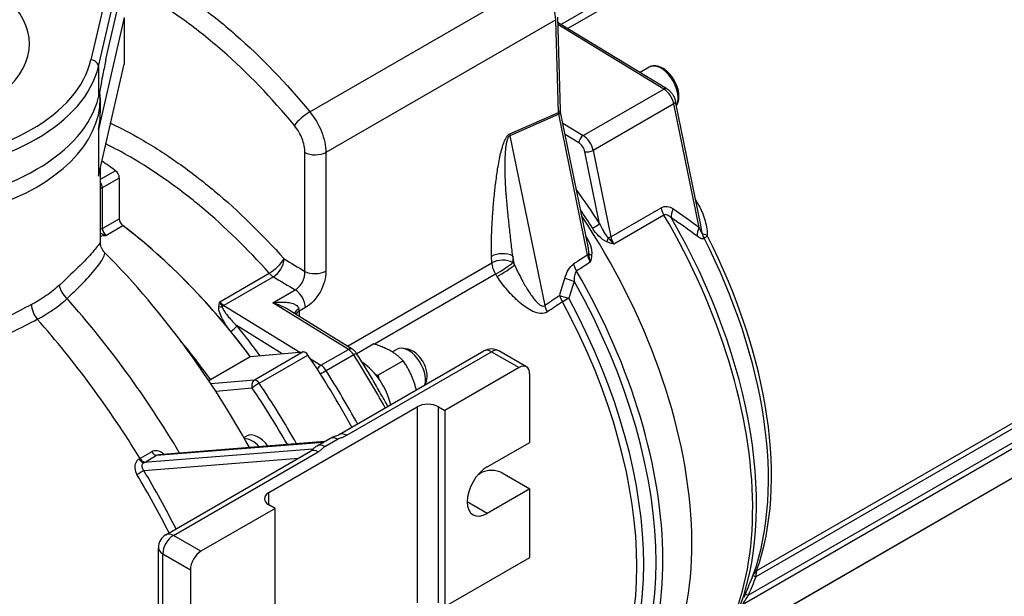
# Model space of a CAD drawing. Header units: millimetres. Extents: x 0 to 5940, y 0 to 4200.
# Tile 9 of 55: x 721 to 931, y 584 to 707. Entities that reach past the tile are written whole.
import ezdxf

# ---------------------------------------------------------------- set-up
doc = ezdxf.new("R2010")
doc.units = ezdxf.units.MM
doc.header["$LTSCALE"] = 50
doc.layers.add('02-LINIE-035', color=2, linetype='CONTINUOUS')

msp = doc.modelspace()

# ---------------------------------------------------------------- linework, layer by layer
at = {"layer": '02-LINIE-035'}
for p, q in [((836.41, 706.11), (930, 760.15)), ((931.02, 759), (837.88, 705.22)), ((741.54, 722.08), (736.11, 698.55)), ((737.69, 697.12), (743.21, 721)), ((739.3, 698.6), (743.21, 715.51)), ((782.82, 687.45), (831.79, 715.72)), ((743.21, 707.57), (737.69, 683.69)), ((743.21, 707.57), (743.21, 697.64)), ((835.29, 707.12), (786.24, 678.8)), ((835.88, 687.32), (835.29, 707.12)), ((835.66, 707.64), (836.25, 687.84)), ((859, 692.39), (835.69, 706.55)), ((858.36, 692.33), (835.71, 706.09)), ((737.69, 673.77), (743.21, 697.64)), ((737.69, 697.12), (737.69, 690.59)), ((855.23, 696.99), (853.28, 695.87)), ((841.16, 682.4), (858.36, 692.33)), ((738.1, 690.37), (738.1, 687.24)), ((866.27, 663.26), (860.87, 689.65)), ((825.52, 682.77), (835.88, 687.32)), ((842.25, 658.34), (836.3, 687.42)), ((860.49, 689.16), (843.29, 679.23)), ((865.88, 662.78), (860.49, 689.16)), ((835.95, 686.94), (825.53, 682.37)), ((842.08, 656.96), (835.95, 686.94)), ((836.79, 685.06), (841.16, 682.4)), ((737.69, 683.69), (737.69, 673.77)), ((825.53, 682.37), (832.95, 646.12)), ((840.23, 680.84), (837.28, 682.64)), ((740.34, 680.08), (740.34, 680.07)), ((844.65, 663.6), (841.51, 678.95)), ((843.29, 679.23), (847.06, 660.81)), ((738.1, 675.53), (738.1, 659.68)), ((741.36, 674.89), (738.1, 673.01)), ((738.54, 671.31), (742.16, 673.4)), ((742.16, 664.66), (742.16, 673.4)), ((738.54, 662.57), (738.54, 671.31)), ((847.06, 660.81), (857.78, 667)), ((742.16, 664.66), (738.54, 662.57)), ((858.39, 665.45), (847.67, 659.26)), ((739.3, 661.1), (742.92, 663.19)), ((771.33, 656.11), (771.33, 656.11)), ((821.64, 655.23), (821.6, 656.61)), ((826.51, 654.79), (826.12, 656.7)), ((826.12, 656.7), (826.16, 655.33)), ((790.87, 637.47), (821.64, 655.23)), ((763.58, 646.94), (774.15, 653.04)), ((775.04, 652.27), (764.47, 646.17)), ((822.47, 652.83), (796.62, 637.9)), ((774.94, 646.74), (779.7, 649.49)), ((764.47, 646.17), (780.65, 636.18)), ((791.06, 636.78), (774.94, 646.74)), ((781.89, 645.71), (780.52, 644.92)), ((878.18, 589.58), (975.05, 645.51)), ((791.86, 636.86), (778.62, 645.04)), ((780.52, 644.92), (780.55, 643.84)), ((876.38, 584.32), (978.45, 643.25)), ((974.97, 644.26), (877.99, 588.27)), ((776.89, 635.84), (767.28, 641.78)), ((978.31, 641.86), (875.14, 582.29)), ((785.18, 633.38), (791.06, 636.78)), ((796.47, 637.95), (792.84, 635.85)), ((800.39, 636.24), (801.34, 636.79)), ((803.8, 636.8), (802.71, 636.99)), ((761.63, 630.34), (770.11, 635.24)), ((770.11, 635.24), (781.4, 636.24)), ((781.4, 636.24), (770.99, 630.23)), ((772, 629.57), (782.41, 635.57)), ((782.96, 634.75), (785.18, 633.38)), ((792.18, 635.63), (786.3, 632.23)), ((789.09, 618.61), (819.98, 636.45)), ((790.69, 618.45), (821.58, 636.29)), ((821.58, 636.29), (827.46, 632.89)), ((829.06, 633.05), (823.18, 636.45)), ((802.74, 634.33), (797.4, 631.25)), ((827.46, 632.89), (811.63, 623.75)), ((829.73, 616.95), (829.73, 631.59)), ((870.3, 573.34), (970.85, 631.39)), ((870.34, 573.4), (971.06, 631.55)), ((770.99, 630.23), (761.72, 629.41)), ((762.74, 627.85), (770.53, 628.55)), ((807.7, 630.04), (807.39, 629.17)), ((774.06, 606.24), (805.74, 624.53)), ((805.74, 624.53), (805.74, 582.73)), ((810.27, 624.53), (811.63, 623.75)), ((810.27, 582.73), (810.27, 624.53)), ((811.63, 623.75), (811.63, 581.94)), ((768.75, 617.97), (769.3, 618.29)), ((784.39, 616.24), (787.1, 617.8)), ((750.12, 614.18), (785.75, 617.02)), ((785.91, 617.12), (750.5, 614.3)), ((785.99, 616.08), (788.7, 617.65)), ((820.68, 611.73), (829.73, 616.95)), ((749.07, 614.93), (746.58, 613.49)), ((747.38, 610.96), (780.39, 613.59)), ((783.45, 615.49), (747.41, 612.62)), ((747.64, 612.75), (750.12, 614.18)), ((752.1, 597.25), (782.99, 615.09)), ((753.7, 597.1), (784.59, 614.93)), ((818.76, 610.1), (819.32, 610.42)), ((823.84, 610.42), (829.73, 607.03)), ((774.06, 603.63), (774.06, 606.24)), ((829.73, 607.03), (820.68, 601.8)), ((829.73, 592.39), (829.73, 607.03)), ((775.42, 602.84), (774.06, 603.63)), ((820.68, 601.8), (816.38, 604.28)), ((775.42, 602.84), (759.58, 593.7)), ((775.42, 561.04), (775.42, 602.84)), ((759.58, 593.7), (753.7, 597.1)), ((750.5, 579.85), (750.5, 594.48)), ((751.44, 578.55), (751.44, 593.18)), ((751.44, 593.18), (757.32, 589.78)), ((811.63, 581.94), (829.73, 592.39)), ((757.32, 589.78), (757.32, 575.15))]:
    msp.add_line(p, q, dxfattribs=at)
for centre, start, end in [((821.58, 633.68), 60, 120), ((753.7, 594.48), 120, 180)]:
    msp.add_arc(centre, 3.2, start, end, dxfattribs=at)
for centre, major_axis, ratio, start_param, end_param in [((828.5, 710.76), (-4.8, 8.31), 0.57735, 3.961897, 4.992943), ((691.7, 701.97), (31.27, 0), 0.57735, 5.694813, 6.871557), ((691.7, 701.97), (44.8, 0), 0.57735, 4.845044, 6.15053), ((736.11, 697.25), (1.56, -0.36), 0.809323, 0.184916, 1.755713), ((784.47, 621.13), (42.56, -73.72), 0.57735, 2.646157, 2.646178), ((857.79, 692.56), (2.56, -4.43), 0.57735, 0.327518, 3.141593), ((691.7, 700.67), (46.4, 0), 0.57735, 4.845044, 6.15053), ((691.7, 690.37), (46.4, 0), 0.57735, 4.239369, 6.348015), ((858.34, 691.3), (0.66, 1.09), 0.562039, 0, 0.79815), ((858.3, 689.75), (-1.6, 2.77), 0.57735, 4.18879, 5.471607), ((691.7, 694.14), (46.4, 0), 0.57735, 4.845044, 6.15053), ((859.61, 689.4), (1.25, 0.26), 0.408248, 5.397108, 6.283185), ((691.7, 687.24), (46.4, 0), 0.57735, 6.15053, 6.283185), ((781.73, 685.8), (-2.47, -2.03), 0.226481, 4.078118, 5.609416), ((834.97, 687.8), (1.28, 0.04), 0.556849, 5.480933, 6.283185), ((837.23, 686.59), (-1.05, 1.63), 0.533422, 0.800484, 1.028856), ((835.05, 687.16), (1.25, 0.26), 0.408248, 5.423288, 6.283185), ((826.88, 682.04), (0.77, -1.76), 0.637864, 4.028888, 4.257261), ((841.14, 681.37), (0.66, 1.09), 0.562039, 0.79815, 2.368946), ((840.2, 679.3), (-0.96, 1.66), 0.57735, 4.18879, 5.471607), ((841.1, 679.82), (1.6, -2.77), 0.57735, 1.047198, 2.330015), ((783.98, 680.01), (3.2, 0), 0.536791, 3.94756, 5.496863), ((842.41, 679.47), (1.25, 0.26), 0.408248, 3.826312, 5.397108), ((731.98, 590.83), (-55.2, 95.61), 0.57735, 5.377261, 5.415091), ((741.25, 673.92), (-0.64, 1.11), 0.57735, 3.926991, 5.377261), ((737.63, 671.83), (-0.64, 1.11), 0.57735, 3.926991, 4.956498), ((737.63, 671.83), (-1.28, 0), 0.57735, 1.94371, 2.356194), ((803.48, 632.11), (44.64, -77.32), 0.57735, 1.645795, 1.745592), ((811.16, 636.56), (37.75, -65.39), 0.57735, 3.905832, 3.905833), ((824.3, 644.13), (41.28, -71.5), 0.57735, 1.569844, 1.580922), ((802.57, 631.59), (-44, 76.21), 0.57735, 4.787388, 4.840859), ((859.96, 666.41), (1.6, -2.77), 0.57735, 4.18879, 4.728501), ((862.49, 666.24), (-1.76, -2.67), 0.688183, 4.938266, 5.656111), ((866.9, 668.63), (-2.22, -1.28), 0.000777, 5.327869, 5.484132), ((743.06, 664.14), (-0.64, 1.11), 0.57735, 0.785398, 2.196946), ((802.12, 631.32), (44, -76.21), 0.57735, 0, 1.684444), ((802.12, 631.32), (44, -76.21), 0.57735, 0, 1.684444), ((815.1, 638.82), (44, -76.21), 0.57735, 0, 1.586909), ((816.22, 639.46), (43.79, -75.85), 0.57735, 0.412274, 1.571339), ((737.63, 663.09), (1.28, 0), 0.57735, 5.085303, 5.497787), ((739.44, 662.05), (-0.64, 1.11), 0.57735, 0.785398, 2.196946), ((731.98, 590.83), (-48.8, 84.52), 0.57735, 4.912444, 5.338539), ((731.98, 590.83), (-48.8, 84.52), 0.57735, 4.983444, 5.338539), ((843.74, 663.08), (1.08, 0.69), 0.061179, 4.095582, 5.666378), ((868.07, 662.2), (-1.99, -2.5), 0.675769, 4.998701, 5.670481), ((820.28, 641.81), (38.56, -66.79), 0.57735, 4.118091, 4.118118), ((800.76, 630.54), (44, -76.21), 0.57735, 1.637087, 1.638063), ((842.35, 661.38), (1.08, 0.68), 0.054087, 4.06505, 4.095872), ((846.82, 660.13), (0.48, 1.19), 0.377364, 1.32892, 2.062961), ((846.18, 661.05), (1.25, 0.26), 0.408248, 4.886257, 5.397108), ((849.24, 660.23), (1.6, -2.77), 0.57735, 4.18879, 4.728501), ((868.99, 661.74), (-2.56, 0.05), 0.267114, 0.306243, 1.005327), ((869.04, 661.48), (-2.28, -1.17), 0.070468, 5.329632, 5.845181), ((822.07, 642.84), (-41.45, 71.79), 0.57735, 3.596115, 4.625978), ((822.96, 643.36), (41.28, -71.5), 0.57735, 0.454523, 1.484383), ((821.13, 642.3), (38.4, -66.51), 0.57735, 4.143647, 4.143674), ((802.12, 631.32), (42.4, -73.44), 0.57735, 1.612224, 1.612234), ((775.11, 654.84), (-2.39, -2.13), 0.273803, 0.926614, 2.458352), ((775.11, 654.84), (-1.64, -2.75), 0.547353, 0.794512, 2.32981), ((823.86, 655.4), (3.2, 0.1), 0.556849, 0.768544, 2.33934), ((823.9, 654.02), (3.2, 0.1), 0.556849, 0.768544, 2.33934), ((2921.15, 1856.59), (-2400.13, -1439.27), 0.028063, 5.742928, 5.745419), ((841.18, 657.18), (1.25, 0.26), 0.408248, 5.423288, 5.898925), ((843.82, 656.31), (-1.25, 2.54), 0.511893, 1.076162, 1.676195), ((843.59, 657.27), (-1.27, 0.16), 0.407395, 0.384091, 1.105938), ((776.03, 616.26), (-22.19, 38.43), 0.57735, 5.582769, 5.582773), ((823.9, 654.02), (-1.6, 2.77), 0.57735, 0.820305, 1.669492), ((823.9, 654.02), (2.68, 1.76), 0.080454, 4.094608, 5.665404), ((824.25, 653.48), (2.68, 1.74), 0.07458, 4.094933, 5.665729), ((786.28, 622.18), (44.48, -77.04), 0.57735, 1.662266, 1.669492), ((841.34, 654.42), (-1.77, 2.66), 0.576754, 1.009906, 1.538385), ((2923.4, 1856.04), (-2402.34, -1438.63), 0.027069, 5.743363, 5.745787), ((775.11, 654.84), (-1.6, 2.77), 0.57735, 1.913433, 2.321288), ((763.73, 660.41), (-42.48, 25.81), 0.022806, 1.854113, 1.970259), ((783.99, 654.67), (3.2, 0), 0.536803, 3.948135, 5.496854), ((784.02, 620.87), (-42.88, 74.27), 0.57735, 4.803859, 4.811085), ((839.48, 651.42), (-3.06, 0.94), 0.058933, 0.76558, 1.499298), ((795.94, 627.75), (44, -76.21), 0.57735, 0, 1.57509), ((731.97, 649.42), (2.15, -2.37), 0.617298, 3.792474, 4.929446), ((779.63, 646.92), (1.6, -2.77), 0.57735, 0.820305, 2.321288), ((794.81, 627.1), (43.79, -75.84), 0.57735, 0.014117, 1.55668), ((692.67, 575.72), (63.64, -110.23), 0.57735, 1.590803, 1.916215), ((2921.15, 1856.59), (-2341.18, -1403.92), 0.028063, 5.793907, 5.796912), ((838.39, 647.72), (-3.08, 0.88), 0.039158, 0.764647, 1.479718), ((838.39, 647.72), (-1.79, 2.65), 0.574377, 1.006662, 1.486725), ((838.39, 647.72), (-2.81, -1.53), 0.036073, 4.80473, 5.328329), ((793.12, 626.12), (43.09, -74.64), 0.57735, 0.044194, 1.526602), ((725.62, 645), (1.49, -2.83), 0.567246, 3.950165, 5.075941), ((763.8, 646.65), (1.27, -0.16), 0.60781, 4.472344, 5.009992), ((764.55, 648.74), (1.6, -2.77), 0.57735, 5.055026, 5.462881), ((764.43, 644.89), (0.84, 1.36), 0.556849, 0.802253, 1.153023), ((769.22, 612.32), (-24.96, 43.23), 0.57735, 5.24936, 5.249364), ((782.67, 644.71), (-3.15, -0.54), 0.438974, 5.410238, 6.070938), ((778.26, 646.13), (1.6, -2.77), 0.57735, 0.820305, 1.003172), ((835.19, 645.57), (-1.79, 2.65), 0.574215, 1.006442, 1.483505), ((2923.4, 1856.04), (-2343.39, -1403.28), 0.027044, 5.794284, 5.797289), ((791.98, 625.47), (42.88, -74.27), 0.57735, 0.044194, 1.526602), ((685.88, 571.8), (-63.64, 110.23), 0.57735, 4.7577, 5.052518), ((734.47, 592.26), (-47.04, 81.48), 0.57735, 5.043771, 5.043775), ((782.78, 643.7), (3.2, 0.1), 0.556849, 2.33934, 2.744311), ((766.37, 641.26), (-0.993, -0.808), 0.218615, 0.937678, 2.508474), ((732.88, 591.35), (49.44, -85.63), 0.57735, 1.759149, 1.841851), ((731.98, 590.83), (-48.8, 84.52), 0.57735, 4.912444, 4.983444), ((791.02, 635.49), (0.84, 1.36), 0.556849, 0, 0.802253), ((791, 634.72), (-1.28, 2.22), 0.57735, 4.789064, 5.462881), ((803.9, 632.35), (-2.56, 4.43), 0.57735, 3.641552, 6.283185), ((804.81, 632.88), (-2.17, 3.75), 0.57735, 3.590663, 5.834115), ((781.85, 635.08), (-0.64, 1.11), 0.57735, 4.830175, 6.021386), ((731.98, 590.83), (57.6, -99.77), 0.57735, 1.531782, 1.688583), ((791.44, 635.06), (1.35, 0.86), 0.062544, 0, 0.953929), ((739.9, 595.4), (-56.8, 98.38), 0.57735, 4.672825, 4.789064), ((821.58, 633.68), (-1.6, 2.77), 0.57735, 5.497787, 6.283185), ((821.58, 633.68), (1.6, 2.77), 0.57735, 0, 0.785398), ((785.14, 632.1), (0.84, 1.36), 0.556849, 0.802253, 1.565732), ((785.12, 631.33), (1.28, -2.22), 0.57735, 1.647472, 2.321288), ((793.59, 626.4), (4.8, -8.31), 0.57735, 1.083709, 2.291074), ((827.46, 630.28), (1.6, 2.77), 0.57735, 5.497787, 7.068583), ((785.56, 631.67), (1.35, 0.86), 0.062544, 0.953929, 1.88739), ((734.01, 592), (56.8, -98.38), 0.57735, 1.531232, 1.647472), ((771.44, 629.07), (-0.11, 1.27), 0.788675, 0.350879, 1.921676), ((771.44, 629.07), (1.06, 0.71), 0.09595, 0.952035, 2.522832), ((720.66, 584.29), (56.96, -98.66), 0.57735, 1.563795, 1.688583), ((771.44, 629.07), (-0.64, 1.11), 0.57735, 4.830175, 6.021386), ((721.57, 584.82), (-57.6, 99.77), 0.57735, 4.698117, 4.830175), ((808, 623.22), (-3.2, 0), 0.57735, 3.926991, 5.497787), ((771.86, 613.85), (-2.56, 4.43), 0.57735, 4.90619, 6.283185), ((788.7, 615.03), (-1.6, 2.77), 0.57735, 5.497787, 6.283185), ((790.69, 615.84), (-1.6, 2.77), 0.57735, 5.497787, 6.283185), ((770.52, 613.08), (-2.56, 4.43), 0.57735, 5.068952, 5.971388), ((769.96, 612.76), (1.92, -3.33), 0.57735, 2.331003, 2.386367), ((785.99, 613.47), (-1.6, 2.77), 0.57735, 5.497787, 6.283185), ((749.68, 615.35), (0.64, -1.11), 0.57735, 4.7577, 6.015093), ((784.59, 612.32), (-1.6, 2.77), 0.57735, 5.497787, 6.283185), ((746.96, 613.78), (0.64, -1.11), 0.570655, 4.759262, 6.016663), ((747.19, 613.91), (0.64, -1.11), 0.57735, 4.7577, 6.015093), ((820.68, 606.76), (-3.04, -5.27), 0.57735, 3.926991, 7.068583), ((746.47, 610.44), (1.1, 0.66), 0.02016, 4.16941, 5.667562), ((683.91, 570.66), (63.59, -110.14), 0.57735, 1.483728, 1.595489), ((684.75, 571.14), (-64.23, 111.25), 0.57735, 4.626189, 4.737082), ((821.58, 609.12), (3.2, 0), 0.57735, 0.785398, 2.356194), ((776.33, 604.93), (-3.2, 0), 0.57735, 5.497787, 7.068583), ((753.7, 594.48), (-1.6, -2.77), 0.57735, 3.926991, 5.497787), ((753.7, 594.48), (-1.6, 2.77), 0.57735, 5.497787, 6.283185), ((753.7, 594.48), (-3.2, 0), 0.57735, 0, 0.785398), ((759.58, 591.09), (1.6, 2.77), 0.57735, 0.785398, 2.356194), ((877.13, 587.96), (0.406, 0.977), 0.021465, 5.36698, 5.869404), ((879.77, 587.6), (-2.38, 0.94), 0.021387, 0.02492, 0.732846), ((879.89, 587.91), (-2.41, 0.87), 0.733598, 5.727549, 6.243098), ((878.16, 583.65), (-2.36, 0.99), 0.041848, 0.004198, 0.733429)]:
    msp.add_ellipse(centre, major_axis=major_axis, ratio=ratio, start_param=start_param, end_param=end_param, dxfattribs=at)
for points, knots in [([(743.21, 719.72), (745.47, 718.68), (747.74, 717.5), (750, 716.2), (752.84, 714.55), (755.68, 712.71), (758.53, 710.65), (761.37, 708.6), (764.21, 706.32), (766.97, 703.91), (772.49, 699.07), (777.78, 693.59), (782.82, 687.45)], [0.4004833, 0.4004833, 0.4004833, 0.4004833, 0.5, 0.5, 0.5, 0.625, 0.625, 0.625, 0.75, 0.75, 0.75, 1, 1, 1, 1]), ([(779.51, 684.56), (774.63, 690.5), (769.51, 695.8), (764.16, 700.48), (761.49, 702.82), (758.74, 705.01), (755.99, 707), (753.24, 708.99), (750.49, 710.78), (747.74, 712.37), (746.18, 713.27), (744.62, 714.1), (743.06, 714.88)], [0, 0, 0, 0, 0.25, 0.25, 0.25, 0.375, 0.375, 0.375, 0.5, 0.5, 0.5, 0.5708136, 0.5708136, 0.5708136, 0.5708136]), ([(739.3, 698.6), (739.2, 698.15), (739.09, 697.63), (738.86, 696.55), (738.75, 695.99), (738.52, 694.85), (738.38, 694.1), (738.17, 693), (738.07, 692.48), (737.88, 691.47), (737.78, 690.98), (737.69, 690.59)], [8.845903, 8.845903, 8.845903, 8.845903, 9.210621, 9.210621, 9.57534, 9.57534, 10.005501, 10.005501, 10.323338, 10.323338, 10.641175, 10.641175, 10.641175, 10.641175]), ([(861.05, 688.77), (861.05, 688.77), (861.05, 688.77), (861.25, 689.06), (861.4, 689.4), (861.58, 690.17), (861.61, 690.63), (861.54, 691.59), (861.44, 692.1), (861.11, 693.11), (860.89, 693.62), (860.36, 694.57), (860.04, 695.02), (859.35, 695.82), (858.97, 696.18), (858.17, 696.76), (857.74, 696.99), (856.9, 697.26), (856.48, 697.32), (855.77, 697.23), (855.48, 697.14), (855.23, 696.99)], [4.580766, 4.580766, 4.580766, 4.580766, 4.581706, 4.581706, 4.86615, 4.86615, 5.193635, 5.193635, 5.5351, 5.5351, 5.873868, 5.873868, 6.210757, 6.210757, 6.549156, 6.549156, 6.890594, 6.890594, 7.220837, 7.220837, 7.463329, 7.463329, 7.463329, 7.463329]), ([(859, 692.39), (859.19, 692.27), (859.37, 692.13), (859.71, 691.83), (859.86, 691.66), (860.14, 691.31), (860.27, 691.12), (860.49, 690.72), (860.59, 690.52), (860.76, 690.09), (860.82, 689.88), (860.87, 689.65)], [1.596976, 1.596976, 1.596976, 1.596976, 1.85354, 1.85354, 2.110103, 2.110103, 2.366666, 2.366666, 2.62323, 2.62323, 2.879793, 2.879793, 2.879793, 2.879793]), ([(782.82, 687.45), (783.85, 686.2), (784.71, 684.73), (785.3, 683.24), (785.89, 681.74), (786.22, 680.19), (786.24, 678.8)], [0, 0, 0, 0, 0.499805, 0.499805, 0.499805, 1, 1, 1, 1]), ([(740.3, 685.03), (742.47, 684.01), (744.66, 682.86), (746.85, 681.6), (749.47, 680.08), (752.1, 678.4), (754.73, 676.54), (757.36, 674.68), (759.95, 672.68), (762.5, 670.55), (767.6, 666.27), (772.55, 661.46), (777.34, 656.07)], [0.395295, 0.395295, 0.395295, 0.395295, 0.4999988, 0.4999988, 0.4999988, 0.6250046, 0.6250046, 0.6250046, 0.75, 0.75, 0.75, 1, 1, 1, 1]), ([(781.76, 678.77), (781.76, 679.71), (781.55, 680.74), (781.16, 681.74), (780.98, 682.19), (780.77, 682.64), (780.53, 683.07), (780.23, 683.6), (779.89, 684.1), (779.51, 684.56)], [0, 0, 0, 0, 0.499378, 0.499378, 0.499378, 0.724627, 0.724627, 0.724627, 1, 1, 1, 1]), ([(821.6, 656.61), (821.57, 657.59), (821.56, 658.63), (821.58, 659.73), (821.59, 660.6), (821.62, 661.51), (821.66, 662.45), (821.67, 662.59), (821.68, 662.75), (821.68, 662.88), (821.73, 663.91), (821.8, 664.99), (821.88, 666.06), (821.92, 666.6), (821.96, 667.13), (822, 667.66), (822.05, 668.2), (822.1, 668.7), (822.15, 669.26), (822.25, 670.25), (822.35, 671.19), (822.46, 672.1), (822.48, 672.23), (822.49, 672.34), (822.51, 672.49), (822.58, 673.05), (822.65, 673.6), (822.73, 674.12), (822.8, 674.62), (822.87, 675.1), (822.95, 675.57), (822.96, 675.63), (822.97, 675.67), (822.98, 675.75), (823.08, 676.34), (823.18, 676.89), (823.28, 677.41), (823.39, 677.95), (823.5, 678.45), (823.62, 678.9), (823.63, 678.96), (823.64, 679), (823.66, 679.08), (823.74, 679.38), (823.82, 679.67), (823.9, 679.94), (823.98, 680.18), (824.05, 680.41), (824.13, 680.62), (824.15, 680.68), (824.16, 680.72), (824.2, 680.81), (824.25, 680.96), (824.31, 681.11), (824.37, 681.25), (824.41, 681.34), (824.45, 681.42), (824.49, 681.51), (824.52, 681.58), (824.54, 681.62), (824.59, 681.71), (824.64, 681.79), (824.68, 681.87), (824.72, 681.94), (824.76, 682.01), (824.8, 682.07), (824.85, 682.13), (824.85, 682.14), (824.85, 682.15), (824.86, 682.15), (824.86, 682.16), (824.87, 682.17), (824.88, 682.19), (824.91, 682.23), (824.94, 682.27), (824.98, 682.31), (825.01, 682.36), (825.05, 682.4), (825.09, 682.44), (825.14, 682.5), (825.19, 682.54), (825.24, 682.59), (825.27, 682.62), (825.3, 682.64), (825.34, 682.67), (825.36, 682.68), (825.38, 682.7), (825.41, 682.71), (825.42, 682.72), (825.44, 682.73), (825.45, 682.74), (825.48, 682.75), (825.5, 682.76), (825.52, 682.77)], [0, 0, 0, 0, 0.131077, 0.131077, 0.131077, 0.234375, 0.234375, 0.234375, 0.25, 0.25, 0.25, 0.375, 0.375, 0.375, 0.4375, 0.4375, 0.4375, 0.5, 0.5, 0.5, 0.609375, 0.609375, 0.609375, 0.625, 0.625, 0.625, 0.684441, 0.684441, 0.684441, 0.742188, 0.742188, 0.742188, 0.75, 0.75, 0.75, 0.807154, 0.807154, 0.807154, 0.867187, 0.867187, 0.867187, 0.875, 0.875, 0.875, 0.903643, 0.903643, 0.903643, 0.929687, 0.929687, 0.929687, 0.9375, 0.9375, 0.9375, 0.951828, 0.951828, 0.951828, 0.960937, 0.960937, 0.960937, 0.96875, 0.96875, 0.96875, 0.975915, 0.975915, 0.975915, 0.982422, 0.982422, 0.982422, 0.983398, 0.983398, 0.983398, 0.984375, 0.984375, 0.984375, 0.986733, 0.986733, 0.986733, 0.989521, 0.989521, 0.989521, 0.993125, 0.993125, 0.993125, 0.995619, 0.995619, 0.995619, 0.99731, 0.99731, 0.99731, 0.998419, 0.998419, 0.998419, 1, 1, 1, 1]), ([(826.12, 656.7), (826, 657.76), (825.87, 658.82), (825.62, 660.94), (825.5, 662), (825.26, 664.12), (825.15, 665.19), (824.94, 667.31), (824.84, 668.37), (824.67, 670.5), (824.6, 671.56), (824.53, 673.16), (824.51, 673.69), (824.48, 674.76), (824.47, 675.29), (824.47, 676.36), (824.48, 676.9), (824.52, 677.97), (824.55, 678.51), (824.62, 679.32), (824.64, 679.59), (824.71, 680.13), (824.75, 680.41), (824.83, 680.82), (824.85, 680.95), (824.92, 681.23), (824.95, 681.36), (825.01, 681.57), (825.04, 681.64), (825.09, 681.78), (825.12, 681.85), (825.17, 681.96), (825.18, 682), (825.22, 682.07), (825.24, 682.1), (825.29, 682.18), (825.32, 682.21), (825.37, 682.27), (825.39, 682.29), (825.43, 682.32), (825.44, 682.33), (825.47, 682.34), (825.48, 682.35), (825.5, 682.36), (825.51, 682.37), (825.53, 682.37)], [0, 0, 0, 0, 0.125, 0.125, 0.25, 0.25, 0.375, 0.375, 0.5, 0.5, 0.625, 0.625, 0.6875, 0.6875, 0.75, 0.75, 0.8125, 0.8125, 0.875, 0.875, 0.90625, 0.90625, 0.9375, 0.9375, 0.953125, 0.953125, 0.96875, 0.96875, 0.976562, 0.976562, 0.984375, 0.984375, 0.988281, 0.988281, 0.992188, 0.992188, 0.996094, 0.996094, 0.998047, 0.998047, 0.999023, 0.999023, 0.999512, 0.999512, 1, 1, 1, 1]), ([(774.15, 653.04), (769.5, 658.25), (764.7, 662.92), (759.76, 667.06), (757.28, 669.13), (754.77, 671.07), (752.22, 672.87), (749.67, 674.67), (747.12, 676.3), (744.59, 677.77), (742.81, 678.8), (741.04, 679.74), (739.27, 680.61)], [0, 0, 0, 0, 0.25, 0.25, 0.25, 0.375, 0.375, 0.375, 0.5, 0.5, 0.5, 0.5875544, 0.5875544, 0.5875544, 0.5875544]), ([(865.62, 667.89), (866.21, 666.85), (866.69, 665.77), (867.39, 663.52), (867.64, 662.34), (867.6, 661.19)], [0, 0, 0, 0, 0.5, 0.5, 1, 1, 1, 1]), ([(859.99, 664.79), (859.8, 664.98), (859.6, 665.16), (859.38, 665.3), (859.21, 665.4), (859.04, 665.49), (858.85, 665.52), (858.76, 665.54), (858.66, 665.54), (858.56, 665.52), (858.5, 665.5), (858.44, 665.48), (858.39, 665.45)], [0, 0, 0, 0, 0.411436, 0.411436, 0.411436, 0.727726, 0.727726, 0.727726, 0.893476, 0.893476, 0.893476, 1, 1, 1, 1]), ([(846.2, 659.73), (845.57, 659.97), (845, 660.44), (844.5, 660.94), (843.99, 661.45), (843.54, 662.01), (843.15, 662.63)], [0, 0, 0, 0, 0.5, 0.5, 0.5, 1, 1, 1, 1]), ([(844.65, 663.6), (844.89, 663.04), (845.16, 662.5), (845.47, 661.99), (845.47, 661.97), (845.48, 661.96), (845.49, 661.94), (845.79, 661.45), (846.11, 660.96), (846.5, 660.59)], [0, 0, 0, 0, 0.5, 0.5, 0.5, 0.514975, 0.514975, 0.514975, 1, 1, 1, 1]), ([(865.88, 662.78), (866, 662.52), (866.11, 662.25), (866.23, 662.01), (866.25, 661.97), (866.26, 661.93), (866.28, 661.9), (866.3, 661.87), (866.31, 661.84), (866.33, 661.82), (866.35, 661.78), (866.37, 661.73), (866.4, 661.7), (866.42, 661.66), (866.44, 661.62), (866.47, 661.59), (866.48, 661.58), (866.49, 661.57), (866.5, 661.57), (866.51, 661.56), (866.52, 661.56), (866.53, 661.56), (866.53, 661.57), (866.54, 661.57), (866.54, 661.58)], [0, 0, 0, 0, 0.532973, 0.532973, 0.532973, 0.620247, 0.620247, 0.620247, 0.680634, 0.680634, 0.680634, 0.782713, 0.782713, 0.782713, 0.886154, 0.886154, 0.886154, 0.929382, 0.929382, 0.929382, 0.973447, 0.973447, 0.973447, 1, 1, 1, 1]), ([(739.3, 661.1), (738.87, 661.21), (738.47, 661.41), (738.13, 661.57), (738.12, 661.58), (738.1, 661.59)], [-0.0007734, -0.0007734, -0.0007734, -0.0007734, 0.1813833, 0.1813833, 0.1903701, 0.1903701, 0.1903701, 0.1903701]), ([(738.1, 661.04), (738.12, 661.04), (738.14, 661.04), (738.55, 661.03), (738.93, 661.06), (739.3, 661.1)], [-0.1914781, -0.1914781, -0.1914781, -0.1914781, -0.1813833, -0.1813833, 0.0007734, 0.0007734, 0.0007734, 0.0007734]), ([(841.75, 660.94), (842.15, 660.31), (842.46, 659.65), (842.68, 658.97), (842.91, 658.28), (843.05, 657.55), (842.96, 656.88)], [0, 0, 0, 0, 0.5, 0.5, 0.5, 1, 1, 1, 1]), ([(846.5, 660.59), (846.67, 660.37), (846.84, 660.15), (847.02, 659.94), (847.12, 659.82), (847.22, 659.71), (847.33, 659.6), (847.44, 659.49), (847.55, 659.37), (847.66, 659.26), (847.67, 659.26), (847.67, 659.26), (847.67, 659.26)], [0, 0, 0, 0, 0.480426, 0.480426, 0.480426, 0.7367, 0.7367, 0.7367, 0.995062, 0.995062, 0.995062, 1, 1, 1, 1]), ([(866.94, 660.49), (866.81, 660.31), (866.58, 660.31), (866.33, 660.4), (866.32, 660.4), (866.31, 660.41), (866.29, 660.41), (866.03, 660.52), (865.75, 660.7), (865.47, 660.93)], [0, 0, 0, 0, 0.4761, 0.4761, 0.4761, 0.5, 0.5, 0.5, 1, 1, 1, 1]), ([(866.54, 661.58), (866.58, 661.38), (866.64, 661.17), (866.71, 660.96), (866.78, 660.8), (866.85, 660.64), (866.94, 660.49)], [0, 0, 0, 0, 0.552887, 0.552887, 0.552887, 1, 1, 1, 1]), ([(867.65, 660.93), (867.65, 660.93), (867.65, 660.94), (867.65, 660.94), (867.63, 660.97), (867.62, 661), (867.62, 661.03), (867.61, 661.09), (867.6, 661.14), (867.6, 661.19)], [0, 0, 0, 0, 0.029027, 0.029027, 0.029027, 0.409888, 0.409888, 0.409888, 1, 1, 1, 1]), ([(738.1, 659.68), (738.1, 659.65), (737.95, 659.38), (737.4, 658.64), (737.11, 658.28), (736.06, 657.04), (735.08, 655.97), (732.58, 653.48), (731.08, 652.06), (729.37, 650.5)], [2.764523, 2.764523, 2.764523, 2.764523, 4.0452, 4.0452, 4.8351, 4.8351, 6.364555, 6.364555, 7.836818, 7.836818, 7.836818, 7.836818]), ([(739.02, 657.47), (738.82, 657.66), (738.67, 657.87), (738.44, 658.26), (738.35, 658.44), (738.23, 658.77), (738.19, 658.92), (738.14, 659.19), (738.12, 659.3), (738.1, 659.51), (738.1, 659.6), (738.1, 659.68)], [2.5708021, 2.5708021, 2.5708021, 2.5708021, 2.6095463, 2.6095463, 2.6482904, 2.6482904, 2.6870345, 2.6870345, 2.7257786, 2.7257786, 2.7645227, 2.7645227, 2.7645227, 2.7645227]), ([(847.67, 659.26), (847.67, 659.26), (847.67, 659.26), (847.66, 659.26), (847.18, 659.4), (846.69, 659.53), (846.2, 659.73)], [0, 0, 0, 0, 0.004785, 0.004785, 0.004785, 1, 1, 1, 1]), ([(731.01, 647.61), (732.64, 649.15), (734.07, 650.56), (736.42, 653.1), (737.34, 654.22), (738.29, 655.58), (738.53, 655.99), (739.02, 656.91), (739.11, 657.3), (739.03, 657.45), (739.02, 657.46), (739.02, 657.47)], [-7.836818, -7.836818, -7.836818, -7.836818, -6.364555, -6.364555, -4.8351, -4.8351, -4.0452, -4.0452, -2.675304, -2.675304, -2.570802, -2.570802, -2.570802, -2.570802]), ([(769.93, 615.84), (766, 622.97), (761.62, 629.87), (751.39, 643.94), (745.41, 651.01), (739.02, 657.47)], [3.8928991, 3.8928991, 3.8928991, 3.8928991, 4.1076769, 4.1076769, 4.3543538, 4.3543538, 4.3543538, 4.3543538]), ([(842.66, 655.41), (842.66, 655.41), (842.66, 655.42), (842.66, 655.42), (842.62, 655.57), (842.58, 655.72), (842.55, 655.88), (842.52, 656.03), (842.5, 656.19), (842.47, 656.34), (842.43, 656.63), (842.4, 656.93), (842.39, 657.22)], [0, 0, 0, 0, 0.005022, 0.005022, 0.005022, 0.262946, 0.262946, 0.262946, 0.518867, 0.518867, 0.518867, 1, 1, 1, 1]), ([(842.96, 656.88), (842.89, 656.38), (842.78, 655.9), (842.66, 655.42), (842.66, 655.41), (842.66, 655.41), (842.66, 655.41)], [0, 0, 0, 0, 0.995137, 0.995137, 0.995137, 1, 1, 1, 1]), ([(826.51, 654.79), (826.95, 653.79), (827.43, 652.82), (827.93, 651.88), (828.34, 651.1), (828.77, 650.34), (829.23, 649.61), (829.32, 649.46), (829.42, 649.32), (829.51, 649.17), (829.93, 648.52), (830.37, 647.88), (830.86, 647.31), (830.99, 647.16), (831.12, 647.01), (831.25, 646.88), (831.43, 646.69), (831.62, 646.51), (831.82, 646.36), (831.92, 646.28), (832.04, 646.2), (832.15, 646.14), (832.22, 646.1), (832.3, 646.07), (832.37, 646.05), (832.56, 645.99), (832.78, 645.99), (832.95, 646.12)], [0, 0, 0, 0, 0.27373, 0.27373, 0.27373, 0.5, 0.5, 0.5, 0.545141, 0.545141, 0.545141, 0.75, 0.75, 0.75, 0.803101, 0.803101, 0.803101, 0.875, 0.875, 0.875, 0.914227, 0.914227, 0.914227, 0.9375, 0.9375, 0.9375, 1, 1, 1, 1]), ([(779.7, 649.49), (780.3, 649.82), (780.86, 650.43), (781.62, 651.88), (781.82, 652.71), (781.78, 653.42)], [0, 0, 0, 0, 0.5, 0.5, 1, 1, 1, 1]), ([(786.25, 653.45), (786.25, 652.06), (785.79, 650.44), (784.99, 649.02), (784.19, 647.59), (783.06, 646.38), (781.89, 645.71)], [0, 0, 0, 0, 0.5, 0.5, 0.5, 1, 1, 1, 1]), ([(833.52, 644.78), (833.09, 644.49), (832.58, 644.39), (832.05, 644.43), (832.04, 644.43), (832.03, 644.43), (832.01, 644.43), (831.5, 644.47), (830.98, 644.64), (830.48, 644.86), (830.46, 644.87), (830.44, 644.88), (830.42, 644.89), (829.41, 645.35), (828.47, 646.03), (827.57, 646.8), (827.55, 646.81), (827.54, 646.83), (827.52, 646.84), (826.62, 647.62), (825.78, 648.48), (824.99, 649.4), (824.6, 649.85), (824.22, 650.32), (823.86, 650.8), (823.49, 651.29), (823.14, 651.79), (822.8, 652.31)], [0, 0, 0, 0, 0.125, 0.125, 0.125, 0.127921, 0.127921, 0.127921, 0.25, 0.25, 0.25, 0.254296, 0.254296, 0.254296, 0.5, 0.5, 0.5, 0.504145, 0.504145, 0.504145, 0.751946, 0.751946, 0.751946, 0.874991, 0.874991, 0.874991, 1, 1, 1, 1]), ([(839.75, 653.49), (839.48, 653.28), (839.35, 652.89), (839.29, 652.5), (839.22, 652.12), (839.2, 651.71), (839.21, 651.31)], [0, 0, 0, 0, 0.5, 0.5, 0.5, 1, 1, 1, 1]), ([(729.37, 650.5), (728.5, 649.7), (727.56, 648.95), (725.58, 647.56), (724.53, 646.92), (723.43, 646.35)], [0, 0, 0, 0, 0.753375, 0.753375, 1.50675, 1.50675, 1.50675, 1.50675]), ([(724.65, 643.21), (725.82, 643.82), (726.94, 644.5), (729.06, 645.97), (730.07, 646.77), (731.01, 647.61)], [-1.50675, -1.50675, -1.50675, -1.50675, -0.753375, -0.753375, 0, 0, 0, 0]), ([(723.43, 646.35), (721.76, 645.48), (719.98, 644.55), (715.15, 642.07), (711.99, 640.45), (705.73, 637.22), (702.64, 635.6), (697.32, 632.66), (695.05, 631.35), (690.73, 628.63), (688.69, 627.21), (685.93, 624.94), (685.07, 624.17), (683.15, 622.2), (682.16, 620.97), (680.74, 618.61), (680.24, 617.53), (679.45, 614.98), (679.24, 613.48), (679.24, 611.96)], [0, 0, 0, 0, 1.146738, 1.146738, 2.957316, 2.957316, 4.674995, 4.674995, 5.998739, 5.998739, 7.322478, 7.322478, 7.970239, 7.970239, 8.893013, 8.893013, 9.602327, 9.602327, 10.479367, 10.479367, 10.479367, 10.479367]), ([(765.93, 640.6), (765.25, 641.44), (764.67, 642.3), (764.2, 643.2), (763.96, 643.64), (763.75, 644.11), (763.6, 644.57), (763.45, 645.03), (763.35, 645.5), (763.4, 645.94)], [0, 0, 0, 0, 0.5, 0.5, 0.5, 0.75, 0.75, 0.75, 1, 1, 1, 1]), ([(763.4, 645.94), (763.45, 646.28), (763.51, 646.6), (763.58, 646.93), (763.58, 646.93), (763.58, 646.93), (763.58, 646.94)], [0, 0, 0, 0, 0.99332, 0.99332, 0.99332, 1, 1, 1, 1]), ([(763.58, 646.94), (763.58, 646.93), (763.58, 646.93), (763.58, 646.93), (763.74, 646.54), (763.91, 646.19), (764.08, 645.87)], [0, 0, 0, 0, 0.00645, 0.00645, 0.00645, 1, 1, 1, 1]), ([(764.08, 645.87), (764.17, 645.52), (764.37, 645.18), (764.59, 644.85), (764.61, 644.83), (764.62, 644.81), (764.64, 644.79), (764.86, 644.45), (765.12, 644.13), (765.38, 643.81), (765.39, 643.79), (765.41, 643.77), (765.42, 643.75), (765.99, 643.07), (766.61, 642.42), (767.28, 641.78)], [0, 0, 0, 0, 0.234382, 0.234382, 0.234382, 0.25, 0.25, 0.25, 0.486601, 0.486601, 0.486601, 0.5, 0.5, 0.5, 1, 1, 1, 1]), ([(774.94, 646.74), (775.54, 646.82), (776.14, 646.87), (776.73, 646.87), (777.18, 646.88), (777.63, 646.86), (778.07, 646.8), (778.18, 646.79), (778.29, 646.77), (778.4, 646.75), (778.78, 646.69), (779.17, 646.59), (779.52, 646.43), (779.6, 646.39), (779.68, 646.35), (779.76, 646.3), (780.1, 646.1), (780.4, 645.82), (780.47, 645.42)], [0, 0, 0, 0, 0.282947, 0.282947, 0.282947, 0.5, 0.5, 0.5, 0.553468, 0.553468, 0.553468, 0.75, 0.75, 0.75, 0.797842, 0.797842, 0.797842, 1, 1, 1, 1]), ([(778.62, 645.04), (778.49, 645.12), (778.36, 645.2), (778.22, 645.27), (778.11, 645.34), (777.99, 645.4), (777.87, 645.47), (777.46, 645.69), (777.04, 645.89), (776.63, 646.07), (776.07, 646.32), (775.5, 646.54), (774.94, 646.74)], [0.3675277, 0.3675277, 0.3675277, 0.3675277, 0.437254, 0.437254, 0.437254, 0.5, 0.5, 0.5, 0.7122152, 0.7122152, 0.7122152, 1, 1, 1, 1]), ([(680.65, 611.48), (680.62, 612.93), (680.8, 614.32), (681.56, 616.69), (682.05, 617.69), (683.46, 619.84), (684.45, 620.96), (686.38, 622.73), (687.24, 623.43), (690, 625.46), (692.06, 626.73), (696.38, 629.18), (698.65, 630.36), (703.98, 633.04), (707.07, 634.52), (713.3, 637.53), (716.44, 639.06), (721.23, 641.45), (723, 642.35), (724.65, 643.21)], [-10.479367, -10.479367, -10.479367, -10.479367, -9.602327, -9.602327, -8.893013, -8.893013, -7.970239, -7.970239, -7.322478, -7.322478, -5.998739, -5.998739, -4.674995, -4.674995, -2.957316, -2.957316, -1.146738, -1.146738, 0, 0, 0, 0]), ([(792.79, 635.93), (792.75, 636), (792.7, 636.07), (792.59, 636.2), (792.54, 636.27), (792.42, 636.4), (792.36, 636.46), (792.24, 636.58), (792.17, 636.64), (792.02, 636.75), (791.95, 636.81), (791.86, 636.86)], [4.0036661, 4.0036661, 4.0036661, 4.0036661, 4.1384293, 4.1384293, 4.2731926, 4.2731926, 4.4079559, 4.4079559, 4.5427191, 4.5427191, 4.6774824, 4.6774824, 4.6774824, 4.6774824]), ([(799.48, 624.61), (799.04, 625.42), (798.59, 626.22), (797.57, 628.03), (797, 629.03), (795.82, 631.02), (795.23, 632.01), (794.02, 633.98), (793.41, 634.95), (792.79, 635.93)], [3.8871897, 3.8871897, 3.8871897, 3.8871897, 3.9116558, 3.9116558, 3.9423259, 3.9423259, 3.972996, 3.972996, 4.0036661, 4.0036661, 4.0036661, 4.0036661]), ([(787.1, 617.8), (787.46, 618.01), (787.69, 618.09), (788.1, 618.23), (788.22, 618.27), (788.47, 618.35), (788.56, 618.38), (788.73, 618.44), (788.81, 618.47), (788.93, 618.53), (788.99, 618.56), (789.05, 618.59), (789.07, 618.6), (789.09, 618.61)], [0, 0, 0, 0, 0.0424765, 0.0424765, 0.1183807, 0.1183807, 0.1942849, 0.1942849, 0.2701891, 0.2701891, 0.3460933, 0.3460933, 0.379521, 0.379521, 0.379521, 0.379521]), ([(788.7, 617.65), (788.73, 617.66), (788.76, 617.67), (788.83, 617.71), (788.88, 617.73), (789.01, 617.77), (789.09, 617.8), (789.3, 617.87), (789.43, 617.91), (789.76, 618.02), (789.96, 618.1), (790.34, 618.26), (790.52, 618.35), (790.69, 618.45)], [0, 0, 0, 0, 0.0169323, 0.0169323, 0.0440241, 0.0440241, 0.0873709, 0.0873709, 0.1567258, 0.1567258, 0.2676936, 0.2676936, 0.379521, 0.379521, 0.379521, 0.379521]), ([(782.99, 615.09), (783.03, 615.11), (783.06, 615.13), (783.12, 615.17), (783.14, 615.19), (783.19, 615.23), (783.21, 615.25), (783.26, 615.3), (783.28, 615.32), (783.35, 615.39), (783.39, 615.43), (783.53, 615.57), (783.6, 615.65), (783.88, 615.89), (784.11, 616.07), (784.39, 616.24)], [0, 0, 0, 0, 0.0759023, 0.0759023, 0.1518047, 0.1518047, 0.227707, 0.227707, 0.2656582, 0.2656582, 0.3112529, 0.3112529, 0.3462022, 0.3462022, 0.3795117, 0.3795117, 0.3795117, 0.3795117]), ([(784.59, 614.93), (784.67, 614.97), (784.73, 615.02), (784.91, 615.13), (785.01, 615.2), (785.26, 615.4), (785.4, 615.53), (785.68, 615.8), (785.79, 615.96), (785.99, 616.08)], [0, 0, 0, 0, 0.047439, 0.047439, 0.1233413, 0.1233413, 0.244785, 0.244785, 0.3795117, 0.3795117, 0.3795117, 0.3795117]), ([(751.7, 614.39), (751.6, 614.49), (751.49, 614.58), (751.03, 614.92), (750.64, 615.08), (749.83, 615.2), (749.41, 615.13), (749.07, 614.93)], [0.1391432, 0.1391432, 0.1391432, 0.1391432, 0.2082865, 0.2082865, 0.4133686, 0.4133686, 0.6408816, 0.6408816, 0.6408816, 0.6408816]), ([(746.36, 613.37), (746.24, 613.3), (746.13, 613.22), (745.87, 612.97), (745.75, 612.78), (745.5, 612.22), (745.44, 611.82), (745.52, 610.95), (745.67, 610.49), (745.91, 610.08)], [0, 0, 0, 0, 0.079664, 0.079664, 0.2071265, 0.2071265, 0.4110663, 0.4110663, 0.6373122, 0.6373122, 0.6373122, 0.6373122]), ([(746.58, 613.49), (746.57, 613.49), (746.56, 613.48), (746.54, 613.47), (746.52, 613.46), (746.48, 613.44), (746.46, 613.43), (746.41, 613.4), (746.38, 613.38), (746.36, 613.37)], [0, 0, 0, 0, 0.00625006, 0.00625006, 0.01625015, 0.01625015, 0.03225029, 0.03225029, 0.05000045, 0.05000045, 0.05000045, 0.05000045]), ([(747.38, 610.96), (747.21, 611.16), (747.09, 611.4), (746.99, 611.83), (747, 612.03), (747.1, 612.31), (747.16, 612.41), (747.29, 612.54), (747.35, 612.58), (747.41, 612.62)], [-0.6373122, -0.6373122, -0.6373122, -0.6373122, -0.4110663, -0.4110663, -0.2071265, -0.2071265, -0.079664, -0.079664, 0, 0, 0, 0]), ([(747.41, 612.62), (747.44, 612.63), (747.46, 612.65), (747.51, 612.68), (747.54, 612.69), (747.58, 612.71), (747.59, 612.72), (747.62, 612.74), (747.63, 612.74), (747.64, 612.75)], [-0.05000045, -0.05000045, -0.05000045, -0.05000045, -0.03225029, -0.03225029, -0.01625015, -0.01625015, -0.00625006, -0.00625006, 0, 0, 0, 0]), ([(878.18, 589.58), (878.1, 589.36), (878.04, 589.1), (878.01, 588.81), (878, 588.64), (877.99, 588.46), (877.99, 588.27)], [0, 0, 0, 0, 0.630097, 0.630097, 0.630097, 1, 1, 1, 1]), ([(876.38, 584.32), (876.15, 583.98), (875.93, 583.64), (875.7, 583.28), (875.48, 582.93), (875.26, 582.55), (875.14, 582.29)], [0, 0, 0, 0, 0.5, 0.5, 0.5, 1, 1, 1, 1])]:
    msp.add_open_spline(points, degree=3, knots=knots, dxfattribs=at)
for points in [[(772.99, 691.96), (772.99, 691.96), (772.99, 691.96), (772.99, 691.96)], [(836.25, 687.84), (836.25, 687.72), (836.27, 687.57), (836.3, 687.42)], [(781.78, 653.42), (781.77, 661.87), (781.77, 670.32), (781.76, 678.77)], [(786.24, 678.8), (786.24, 670.35), (786.25, 661.9), (786.25, 653.45)], [(857.78, 667), (858.65, 667.5), (859.56, 667.31), (860.31, 666.82)], [(860.31, 666.82), (862.21, 665.56), (864.07, 664.23), (865.88, 662.78)], [(865.47, 660.93), (863.68, 662.31), (861.85, 663.59), (859.99, 664.79)], [(866.54, 661.58), (866.48, 662.15), (866.38, 662.71), (866.27, 663.26)], [(842.39, 657.22), (842.39, 657.6), (842.33, 657.97), (842.26, 658.34)], [(777.34, 656.07), (778.81, 655.19), (780.29, 654.31), (781.78, 653.42)], [(837.24, 651.97), (837.61, 653.19), (838.22, 654.39), (839.1, 654.97)], [(836.14, 648.27), (836.49, 649.51), (836.86, 650.74), (837.24, 651.97)], [(839.21, 651.31), (838.82, 650.1), (838.44, 648.9), (838.07, 647.68)], [(778.62, 645.04), (778.62, 645.04), (778.62, 645.04), (778.62, 645.04)], [(761.63, 630.34), (759.55, 633.22), (757.39, 636.02), (755.17, 638.7)], [(761.25, 630.12), (761.37, 630.19), (761.5, 630.26), (761.63, 630.34)], [(750.12, 614.18), (750.23, 614.25), (750.36, 614.28), (750.5, 614.3)], [(875.8, 584.64), (876.34, 585.94), (876.87, 587.24), (877.39, 588.55)], [(877.99, 588.27), (877.46, 586.95), (876.93, 585.63), (876.38, 584.32)], [(875.49, 583.89), (875.59, 584.14), (875.7, 584.39), (875.8, 584.64)]]:
    msp.add_open_spline(points, degree=3, dxfattribs=at)
for points, weights in [([(802.74, 634.33), (800.51, 636.66), (796.47, 637.95)], [1, 1.15470053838, 1]), ([(805.53, 628.11), (804.79, 631.42), (802.74, 634.33)], [1.04826102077, 1.12478507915, 1]), ([(796.79, 631.45), (797.09, 631.35), (797.4, 631.25)], [1.01957672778, 1.01050119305, 1]), ([(797.4, 631.25), (797.46, 630.87), (797.52, 630.51)], [1, 1.01122282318, 1.02081731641])]:
    msp.add_rational_spline(points, weights, degree=2, dxfattribs=at)

doc.saveas('drawing.dxf')
